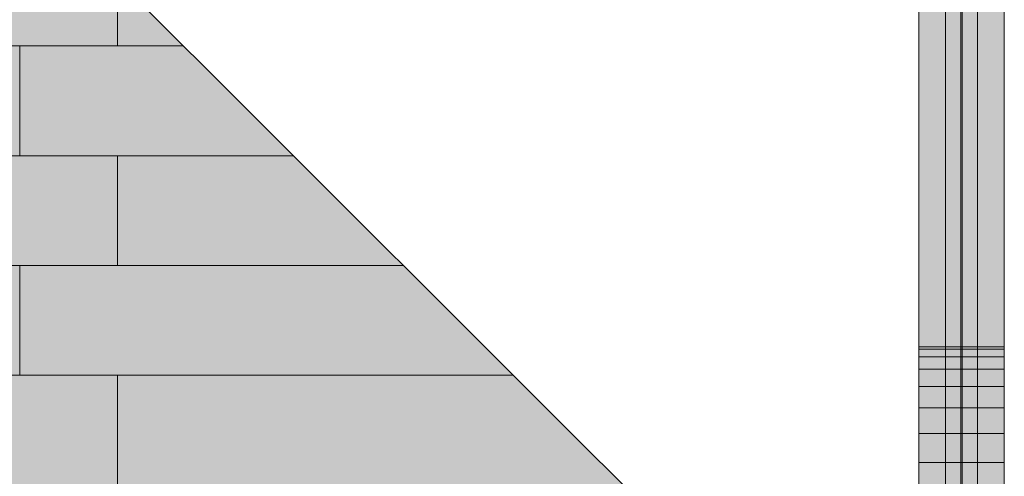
# Model space of a CAD drawing. Header units: millimetres. Extents: x 17 to 413, y 4 to 292.
# Tile 183 of 189: x 163 to 190, y 247 to 260. Entities that reach past the tile are written whole.
import ezdxf

# ---------------------------------------------------------------- set-up
doc = ezdxf.new("R2010")
doc.units = ezdxf.units.MM
doc.linetypes.add('DASHED', pattern=[1.524, 1.27, -0.254])
for name, color, linetype in [('FILL-C_95A8CE', 7, 'Continuous'), ('FILL-C_A6D0D0', 7, 'Continuous'), ('FILL-C_ABD6D6', 7, 'Continuous'), ('FILL-EPS', 7, 'Continuous'), ('FILL-LIGHT', 7, 'Continuous'), ('LINE-C_2E8C94', 7, 'Continuous'), ('LINE-C_337880', 7, 'Continuous'), ('LINE-STEEL', 7, 'Continuous'), ('LINE-STEEL-DASH', 7, 'DASHED')]:
    doc.layers.add(name, color=color, linetype=linetype)

msp = doc.modelspace()

# ---------------------------------------------------------------- hatches: boundary and pattern name
at = {"layer": 'FILL-C_95A8CE', "true_color": 0x95a8ce}
h = msp.add_hatch(color=253, dxfattribs=at)
h.dxf.hatch_style = 1
h.paths.add_polyline_path([(188.79, 263.765), (189.678, 263.765), (189.678, 243.721), (188.79, 243.721)])
h = msp.add_hatch(color=253, dxfattribs=at)
h.dxf.hatch_style = 1
h.paths.add_polyline_path([(188.79, 263.765), (189.678, 263.765), (189.678, 241.348), (188.79, 241.348)])
h = msp.add_hatch(color=253, dxfattribs=at)
h.dxf.hatch_style = 1
h.paths.add_polyline_path([(188.79, 263.692), (189.215, 263.692), (189.215, 243.684), (188.79, 243.684)])
h = msp.add_hatch(color=253, dxfattribs=at)
h.dxf.hatch_style = 1
h.paths.add_polyline_path([(188.79, 241.311), (188.79, 263.692), (189.215, 263.692), (189.215, 241.311)])
h = msp.add_hatch(color=253, dxfattribs=at)
h.dxf.hatch_style = 1
h.paths.add_polyline_path([(189.253, 263.692), (189.678, 263.692), (189.678, 243.684), (189.253, 243.684)])
h = msp.add_hatch(color=253, dxfattribs=at)
h.dxf.hatch_style = 1
h.paths.add_polyline_path([(189.253, 241.311), (189.253, 263.692), (189.678, 263.692), (189.678, 241.311)])
h = msp.add_hatch(color=253, dxfattribs=at)
h.dxf.hatch_style = 1
h.paths.add_polyline_path([(188.79, 242.8), (188.79, 261.923), (189.215, 261.923), (189.215, 242.8)])
h = msp.add_hatch(color=253, dxfattribs=at)
h.dxf.hatch_style = 1
h.paths.add_polyline_path([(188.79, 240.426), (188.79, 261.923), (189.215, 261.923), (189.215, 240.426)])
h = msp.add_hatch(color=253, dxfattribs=at)
h.dxf.hatch_style = 1
h.paths.add_polyline_path([(188.79, 242.763), (188.79, 261.85), (189.678, 261.85), (189.678, 242.763)])
h = msp.add_hatch(color=253, dxfattribs=at)
h.dxf.hatch_style = 1
h.paths.add_polyline_path([(188.79, 240.39), (188.79, 261.85), (189.678, 261.85), (189.678, 240.39)])
h = msp.add_hatch(color=253, dxfattribs=at)
h.dxf.hatch_style = 1
h.paths.add_polyline_path([(189.253, 242.8), (189.253, 261.923), (189.678, 261.923), (189.678, 242.8)])
h = msp.add_hatch(color=253, dxfattribs=at)
h.dxf.hatch_style = 1
h.paths.add_polyline_path([(189.253, 240.426), (189.253, 261.923), (189.678, 261.923), (189.678, 240.426)])
at = {"layer": 'FILL-C_A6D0D0', "true_color": 0xa6d0d0}
h = msp.add_hatch(color=9, dxfattribs=at)
h.dxf.hatch_style = 1
h.paths.add_polyline_path([(188.048, 250.394), (188.048, 250.464), (190.418, 250.464), (190.418, 250.394)])
h = msp.add_hatch(color=9, dxfattribs=at)
h.dxf.hatch_style = 1
h.paths.add_polyline_path([(188.048, 250.464), (190.418, 250.464), (190.418, 250.394), (188.048, 250.394)])
at = {"layer": 'FILL-C_ABD6D6', "true_color": 0xabd6d6}
h = msp.add_hatch(color=9, dxfattribs=at)
h.dxf.hatch_style = 1
h.paths.add_polyline_path([(188.048, 250.184), (188.048, 250.394), (190.418, 250.394), (190.418, 250.184)])
h = msp.add_hatch(color=9, dxfattribs=at)
h.dxf.hatch_style = 1
h.paths.add_polyline_path([(188.048, 250.394), (190.418, 250.394), (190.418, 250.184), (188.048, 250.184)])
at = {"layer": 'FILL-EPS', "true_color": 0xc0f0f0}
h = msp.add_hatch(color=254, dxfattribs=at)
h.dxf.hatch_style = 1
h.paths.add_polyline_path([(188.048, 245.478), (188.048, 265.273), (190.418, 265.273), (190.418, 245.478)])
h = msp.add_hatch(color=254, dxfattribs=at)
h.dxf.hatch_style = 1
h.paths.add_polyline_path([(188.048, 265.273), (190.418, 265.273), (190.418, 245.478), (188.048, 245.478)])
at = {"layer": 'FILL-EPS', "true_color": 0xccffff}
h = msp.add_hatch(color=7, dxfattribs=at)
h.dxf.hatch_style = 1
h.paths.add_polyline_path([(129.268, 261.418), (165.061, 261.418), (182.08, 244.398), (182.08, 222.238), (148.161, 222.238), (148.161, 238.741), (141.791, 238.741), (141.791, 222.238), (129.268, 222.238)])
h.paths.add_polyline_path([(137.931, 243.238), (144.301, 243.238), (144.301, 259.241), (137.931, 259.241)], flags=0)
h = msp.add_hatch(color=7, dxfattribs=at)
h.dxf.hatch_style = 1
h.paths.add_polyline_path([(129.268, 261.418), (165.061, 261.418), (182.08, 244.398), (182.08, 222.238), (148.161, 222.238), (148.161, 238.741), (141.791, 238.741), (141.791, 222.238), (129.268, 222.238)])
h.paths.add_polyline_path([(144.301, 259.241), (137.931, 259.241), (137.931, 243.238), (144.301, 243.238)], flags=0)
h = msp.add_hatch(color=7, dxfattribs=at)
h.dxf.hatch_style = 1
h.paths.add_polyline_path([(129.268, 261.418), (165.061, 261.418), (182.08, 244.398), (182.08, 222.238), (148.164, 222.238), (148.164, 238.741), (141.794, 238.741), (141.794, 222.238), (129.268, 222.238)])
h.paths.add_polyline_path([(137.934, 243.238), (144.304, 243.238), (144.304, 259.241), (137.934, 259.241)], flags=0)
h = msp.add_hatch(color=7, dxfattribs=at)
h.dxf.hatch_style = 1
h.paths.add_polyline_path([(129.268, 261.418), (165.061, 261.418), (182.08, 244.398), (182.08, 222.238), (148.164, 222.238), (148.164, 238.741), (141.794, 238.741), (141.794, 222.238), (129.268, 222.238)])
h.paths.add_polyline_path([(144.304, 259.241), (137.934, 259.241), (137.934, 243.238), (144.304, 243.238)], flags=0)
at = {"layer": 'FILL-EPS', "true_color": 0xbae9e9}
h = msp.add_hatch(color=254, dxfattribs=at)
h.dxf.hatch_style = 1
h.paths.add_polyline_path([(188.048, 248.764), (188.048, 249.362), (190.418, 249.362), (190.418, 248.764)])
h = msp.add_hatch(color=254, dxfattribs=at)
h.dxf.hatch_style = 1
h.paths.add_polyline_path([(188.048, 249.362), (190.418, 249.362), (190.418, 248.764), (188.048, 248.764)])
at = {"layer": 'FILL-EPS', "true_color": 0xbfeeee}
h = msp.add_hatch(color=254, dxfattribs=at)
h.dxf.hatch_style = 1
h.paths.add_polyline_path([(188.048, 248.055), (188.048, 248.764), (190.418, 248.764), (190.418, 248.055)])
h = msp.add_hatch(color=254, dxfattribs=at)
h.dxf.hatch_style = 1
h.paths.add_polyline_path([(188.048, 248.764), (190.418, 248.764), (190.418, 248.055), (188.048, 248.055)])
at = {"layer": 'FILL-EPS', "true_color": 0xc3f3f3}
h = msp.add_hatch(color=254, dxfattribs=at)
h.dxf.hatch_style = 1
h.paths.add_polyline_path([(188.048, 248.055), (190.418, 248.055), (190.418, 247.246), (188.048, 247.246)])
h = msp.add_hatch(color=254, dxfattribs=at)
h.dxf.hatch_style = 1
h.paths.add_polyline_path([(188.048, 247.246), (188.048, 248.055), (190.418, 248.055), (190.418, 247.246)])
at = {"layer": 'FILL-EPS', "true_color": 0xc6f7f7}
h = msp.add_hatch(color=254, dxfattribs=at)
h.dxf.hatch_style = 1
h.paths.add_polyline_path([(188.048, 247.246), (190.418, 247.246), (190.418, 246.351), (188.048, 246.351)])
h = msp.add_hatch(color=254, dxfattribs=at)
h.dxf.hatch_style = 1
h.paths.add_polyline_path([(188.048, 246.351), (188.048, 247.246), (190.418, 247.246), (190.418, 246.351)])
at = {"layer": 'FILL-LIGHT', "true_color": 0xb1dddd}
h = msp.add_hatch(color=254, dxfattribs=at)
h.dxf.hatch_style = 1
h.paths.add_polyline_path([(188.048, 249.838), (188.048, 250.184), (190.418, 250.184), (190.418, 249.838)])
h = msp.add_hatch(color=254, dxfattribs=at)
h.dxf.hatch_style = 1
h.paths.add_polyline_path([(188.048, 250.184), (190.418, 250.184), (190.418, 249.838), (188.048, 249.838)])
at = {"layer": 'FILL-LIGHT', "true_color": 0xb6e3e3}
h = msp.add_hatch(color=254, dxfattribs=at)
h.dxf.hatch_style = 1
h.paths.add_polyline_path([(188.048, 249.362), (188.048, 249.838), (190.418, 249.838), (190.418, 249.362)])
h = msp.add_hatch(color=254, dxfattribs=at)
h.dxf.hatch_style = 1
h.paths.add_polyline_path([(188.048, 249.838), (190.418, 249.838), (190.418, 249.362), (188.048, 249.362)])

# ---------------------------------------------------------------- linework, layer by layer
at = {"layer": 'LINE-C_2E8C94', "lineweight": 5}
for points in [[(188.048, 245.478), (188.048, 245.478), (188.048, 265.273), (190.418, 265.273), (190.418, 265.273), (190.418, 265.273), (190.418, 265.273), (190.418, 245.478)], [(188.048, 265.273), (190.418, 265.273), (190.418, 245.478), (190.418, 245.478), (188.048, 245.478), (188.048, 265.273)], [(129.268, 261.418), (165.061, 261.418), (182.08, 244.398), (182.08, 222.238), (148.161, 222.238), (148.161, 238.741), (141.791, 238.741), (141.791, 222.238), (129.268, 222.238)], [(129.268, 261.418), (165.061, 261.418), (182.08, 244.398), (182.08, 222.238), (148.161, 222.238), (148.161, 238.741), (141.791, 238.741), (141.791, 222.238), (129.268, 222.238)], [(129.268, 261.418), (165.061, 261.418), (182.08, 244.398), (182.08, 222.238), (148.164, 222.238), (148.164, 238.741), (141.794, 238.741), (141.794, 222.238), (129.268, 222.238)], [(129.268, 261.418), (165.061, 261.418), (182.08, 244.398), (182.08, 222.238), (148.164, 222.238), (148.164, 238.741), (141.794, 238.741), (141.794, 222.238), (129.268, 222.238)], [(188.048, 250.394), (188.048, 250.464), (190.418, 250.464), (190.418, 250.464), (190.418, 250.394), (188.048, 250.394)], [(188.048, 250.464), (188.048, 250.464), (190.418, 250.464), (190.418, 250.394), (190.418, 250.394), (188.048, 250.394)], [(188.048, 250.184), (188.048, 250.394), (190.418, 250.394), (190.418, 250.394), (190.418, 250.184), (188.048, 250.184)], [(188.048, 250.394), (188.048, 250.394), (190.418, 250.394), (190.418, 250.184), (190.418, 250.184), (188.048, 250.184)], [(188.048, 249.838), (188.048, 250.184), (190.418, 250.184), (190.418, 249.838)], [(188.048, 250.184), (190.418, 250.184), (190.418, 249.838), (188.048, 249.838)], [(188.048, 249.362), (188.048, 249.838), (190.418, 249.838), (190.418, 249.362)], [(188.048, 249.838), (190.418, 249.838), (190.418, 249.362), (188.048, 249.362)], [(188.048, 248.764), (188.048, 249.362), (190.418, 249.362), (190.418, 248.764)], [(188.048, 249.362), (190.418, 249.362), (190.418, 248.764), (188.048, 248.764)], [(188.048, 248.055), (188.048, 248.764), (190.418, 248.764), (190.418, 248.055)], [(188.048, 248.764), (190.418, 248.764), (190.418, 248.055), (188.048, 248.055)], [(188.048, 248.055), (188.048, 248.055), (188.048, 248.055), (190.418, 248.055), (190.418, 247.246), (190.418, 247.246), (190.418, 247.246), (188.048, 247.246)], [(188.048, 247.246), (188.048, 247.246), (188.048, 248.055), (190.418, 248.055), (190.418, 248.055), (190.418, 248.055), (190.418, 247.246), (188.048, 247.246)], [(188.048, 247.246), (190.418, 247.246), (190.418, 246.351), (188.048, 246.351)], [(188.048, 246.351), (188.048, 247.246), (190.418, 247.246), (190.418, 246.351)]]:
    msp.add_lwpolyline(points, close=True, dxfattribs=at)
at = {"layer": 'LINE-C_337880', "lineweight": 5}
for p, q in [((165.824, 258.814), (165.824, 260.645)), ((165.824, 258.814), (165.824, 260.645)), ((165.824, 258.814), (165.824, 260.645)), ((165.824, 258.814), (165.824, 260.645)), ((165.824, 258.814), (165.824, 260.645)), ((165.824, 258.814), (165.824, 260.645)), ((149.568, 258.814), (163.115, 258.814)), ((149.568, 258.814), (163.115, 258.814)), ((163.115, 255.766), (163.115, 258.814)), ((163.115, 258.814), (165.824, 258.814)), ((163.115, 255.766), (163.115, 258.814)), ((163.115, 258.814), (165.824, 258.814)), ((163.115, 255.766), (163.115, 258.814)), ((163.115, 258.814), (165.824, 258.814)), ((163.115, 255.766), (163.115, 258.814)), ((163.115, 258.814), (165.824, 258.814)), ((165.824, 258.814), (167.655, 258.814)), ((165.824, 258.814), (167.655, 258.814)), ((165.824, 258.814), (167.655, 258.814)), ((165.824, 258.814), (167.655, 258.814)), ((149.568, 255.766), (163.115, 255.766)), ((149.568, 255.766), (163.115, 255.766)), ((163.115, 255.766), (165.824, 255.766)), ((163.115, 255.766), (165.824, 255.766)), ((163.115, 255.766), (165.824, 255.766)), ((163.115, 255.766), (165.824, 255.766)), ((165.824, 252.718), (165.824, 255.766)), ((165.824, 252.718), (165.824, 255.766)), ((165.824, 255.766), (170.703, 255.766)), ((165.824, 252.718), (165.824, 255.766)), ((165.824, 252.718), (165.824, 255.766)), ((165.824, 255.766), (170.703, 255.766)), ((165.824, 252.718), (165.824, 255.766)), ((165.824, 255.766), (170.703, 255.766)), ((165.824, 252.718), (165.824, 255.766)), ((165.824, 255.766), (170.703, 255.766)), ((149.568, 252.718), (163.115, 252.718)), ((149.568, 252.718), (163.115, 252.718)), ((163.115, 249.67), (163.115, 252.718)), ((163.115, 252.718), (165.824, 252.718)), ((163.115, 249.67), (163.115, 252.718)), ((163.115, 252.718), (165.824, 252.718)), ((163.115, 249.67), (163.115, 252.718)), ((163.115, 252.718), (165.824, 252.718)), ((163.115, 249.67), (163.115, 252.718)), ((163.115, 252.718), (165.824, 252.718)), ((165.824, 252.718), (173.751, 252.718)), ((165.824, 252.718), (173.751, 252.718)), ((165.824, 252.718), (173.751, 252.718)), ((165.824, 252.718), (173.751, 252.718)), ((149.568, 249.67), (163.115, 249.67)), ((149.568, 249.67), (163.115, 249.67)), ((163.115, 249.67), (165.824, 249.67)), ((163.115, 249.67), (165.824, 249.67)), ((163.115, 249.67), (165.824, 249.67)), ((163.115, 249.67), (165.824, 249.67)), ((165.824, 246.622), (165.824, 249.67)), ((165.824, 246.622), (165.824, 249.67)), ((165.824, 249.67), (176.799, 249.67)), ((165.824, 246.622), (165.824, 249.67)), ((165.824, 246.622), (165.824, 249.67)), ((165.824, 249.67), (176.799, 249.67)), ((165.824, 246.622), (165.824, 249.67)), ((165.824, 249.67), (176.799, 249.67)), ((165.824, 246.622), (165.824, 249.67)), ((165.824, 249.67), (176.799, 249.67))]:
    msp.add_line(p, q, dxfattribs=at)
at = {"layer": 'LINE-STEEL', "lineweight": 5}
for points in [[(188.79, 263.765), (189.678, 263.765), (189.678, 243.721), (188.79, 243.721)], [(188.79, 263.765), (189.678, 263.765), (189.678, 241.348), (188.79, 241.348)], [(188.79, 263.692), (189.215, 263.692), (189.215, 243.684), (189.215, 243.684), (188.79, 243.684), (188.79, 263.692)], [(188.79, 241.311), (188.79, 263.692), (189.215, 263.692), (189.215, 241.311)], [(189.253, 263.692), (189.678, 263.692), (189.678, 243.684), (189.678, 243.684), (189.253, 243.684), (189.253, 263.692)], [(189.253, 241.311), (189.253, 263.692), (189.678, 263.692), (189.678, 241.311)], [(188.79, 242.8), (188.79, 261.923), (189.215, 261.923), (189.215, 242.8)], [(188.79, 240.426), (188.79, 240.426), (188.79, 261.923), (189.215, 261.923), (189.215, 261.923), (189.215, 240.426)], [(188.79, 242.763), (188.79, 242.763), (188.79, 261.85), (189.678, 261.85), (189.678, 261.85), (189.678, 242.763)], [(188.79, 240.39), (188.79, 261.85), (189.678, 261.85), (189.678, 240.39)], [(189.253, 242.8), (189.253, 261.923), (189.678, 261.923), (189.678, 242.8)], [(189.253, 240.426), (189.253, 240.426), (189.253, 261.923), (189.678, 261.923), (189.678, 261.923), (189.678, 240.426)]]:
    msp.add_lwpolyline(points, close=True, dxfattribs=at)
at = {"layer": 'LINE-STEEL-DASH', "lineweight": 5}
for points in [[(188.79, 243.721), (188.79, 261.85)], [(189.678, 261.85), (189.678, 243.721)]]:
    msp.add_lwpolyline(points, dxfattribs=at)

doc.saveas('drawing.dxf')
